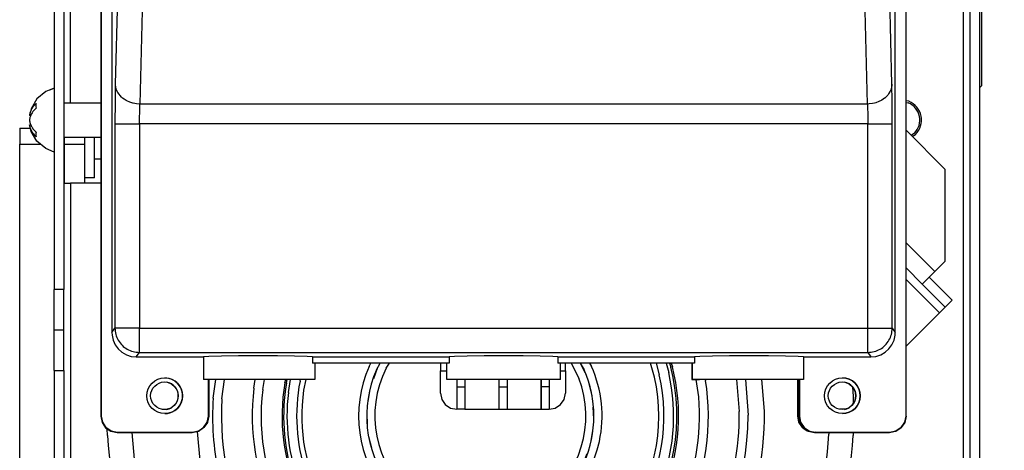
# Model space of a CAD drawing. Header units: inches. Extents: x -657 to 915, y -275 to 608.
# Tile 4 of 24: x -648 to -527, y 174 to 227. Entities that reach past the tile are written whole.
import ezdxf

# ---------------------------------------------------------------- set-up
doc = ezdxf.new("R2010")
doc.units = ezdxf.units.IN

# ---------------------------------------------------------------- blocks, each defined once
blk = doc.blocks.new('p1__18', base_point=(-648.28, 104.1))
at = {"color": 7, "linetype": 'Continuous'}
for p, q in [((-648.28, 139.5), (-646.7, 139.5)), ((-648.28, 139.5), (-648.28, 138.6)), ((-648.28, 138.6), (-648.28, 108.1)), ((-643.28, 110.3), (-643.28, 109.1)), ((-643.28, 109.1), (-633.53, 109.1)), ((-644.28, 104.1), (-634.88, 104.1))]:
    blk.add_line(p, q, dxfattribs=at)
blk.add_arc((-644.28, 108.1), 4, 180, 270, dxfattribs=at)
blk = doc.blocks.new('staffetta_sx_igs__19', base_point=(-648.28, 104.1))
blk.add_blockref('p1__18', (-648.28, 104.1))
blk = doc.blocks.new('Filtro_300_1__20', base_point=(-648.28, 138.6))
at = {"color": 7, "linetype": 'Continuous'}
for p, q in [((-648.28, 214.1), (-646.99, 214.1)), ((-648.28, 214.1), (-648.28, 212.1)), ((-640.28, 212.98), (-640.28, 212.87)), ((-640.28, 212.87), (-640.28, 212.1)), ((-648.28, 139.5), (-648.28, 212.1)), ((-640.28, 212.1), (-640.28, 207.3)), ((-648.28, 138.6), (-648.28, 139.5)), ((-647.03, 138.6), (-648.28, 138.6))]:
    blk.add_line(p, q, dxfattribs=at)
at = {"color": 124, "linetype": 'Continuous'}
for p, q in [((-648.28, 212.1), (-645.73, 212.1)), ((-642.81, 212.1), (-640.28, 212.1))]:
    blk.add_line(p, q, dxfattribs=at)
blk = doc.blocks.new('Filtro3001_igs__21', base_point=(-648.28, 138.6))
blk.add_blockref('Filtro_300_1__20', (-648.28, 138.6))
blk = doc.blocks.new('Filters__22', base_point=(-648.28, 104.1))
for name, p in [('Filtro3001_igs__21', (-648.28, 138.6)), ('staffetta_sx_igs__19', (-648.28, 104.1))]:
    blk.add_blockref(name, p)
blk = doc.blocks.new('Madrevite_d3', base_point=(-638.16, 134.78))
at = {"color": 7, "linetype": 'Continuous'}
for p, q in [((-633.04, 144.67), (-634.14, 143.65)), ((-628.27, 139.55), (-633.04, 144.67)), ((-634.14, 143.65), (-634.87, 142.97)), ((-634.14, 143.65), (-629.37, 138.53)), ((-634.87, 142.97), (-636.34, 141.6)), ((-634.87, 142.97), (-633.25, 141.23)), ((-638.16, 139.9), (-637.07, 140.92)), ((-637.07, 140.92), (-636.34, 141.6)), ((-637.07, 140.92), (-632.29, 135.8)), ((-636.34, 141.6), (-634.71, 139.86)), ((-631.72, 139.59), (-630.1, 137.85)), ((-629.37, 138.53), (-628.27, 139.55)), ((-630.1, 137.85), (-629.37, 138.53)), ((-633.39, 134.78), (-635.59, 137.14)), ((-633.19, 138.23), (-631.56, 136.48)), ((-631.56, 136.48), (-630.1, 137.85)), ((-631.56, 136.48), (-632.29, 135.8)), ((-632.29, 135.8), (-633.39, 134.78))]:
    blk.add_line(p, q, dxfattribs=at)
for start, end in [(354.8103, 91.1897), (174.8103, 271.1897)]:
    blk.add_arc((-633.22, 139.73), 1.5, start, end, dxfattribs=at)
blk = doc.blocks.new('PIASTRINA-FISSA-KLIXON', base_point=(-573.79, 134.85))
at = {"color": 7, "linetype": 'Continuous'}
for p, q in [((-560.77, 160.71), (-562.98, 158.5)), ((-557.8, 158.45), (-560.06, 160.71)), ((-559.78, 155.76), (-557.8, 157.74)), ((-550.08, 158.51), (-550.16, 158.58)), ((-549.88, 158.87), (-550.15, 158.61)), ((-549.1, 157.53), (-550.08, 158.51)), ((-548.82, 157.81), (-549.88, 158.87)), ((-548.04, 157.03), (-548.82, 157.81)), ((-549.1, 157.53), (-548.26, 156.68)), ((-548.26, 156.11), (-551.37, 153)), ((-548.04, 155.76), (-551.08, 152.72)), ((-559.78, 155.05), (-555.61, 150.88)), ((-551.37, 153), (-551.58, 152.79)), ((-554.49, 149.88), (-551.64, 152.73)), ((-551.36, 152.45), (-554.2, 149.6)), ((-551.64, 152.73), (-551.58, 152.79)), ((-551.3, 152.51), (-551.58, 152.79)), ((-551.36, 152.45), (-551.3, 152.51)), ((-551.08, 152.72), (-551.3, 152.51)), ((-551.3, 152.51), (-550.24, 151.46)), ((-554.27, 149.54), (-555.61, 150.88)), ((-550.22, 151.44), (-550.24, 151.46)), ((-548.82, 150.03), (-550.22, 151.44)), ((-571.7, 149.78), (-573.64, 147.84)), ((-554.25, 149.56), (-562.49, 141.32)), ((-548.82, 150.03), (-555.13, 143.72)), ((-554.53, 149.84), (-554.55, 149.82)), ((-554.49, 149.88), (-554.53, 149.84)), ((-554.25, 149.56), (-554.27, 149.54)), ((-554.2, 149.6), (-554.25, 149.56)), ((-573.64, 147.13), (-571.38, 144.87)), ((-570.67, 144.87), (-568.69, 146.85)), ((-567.98, 146.85), (-563.81, 142.68)), ((-562.47, 141.34), (-563.81, 142.68)), ((-565.66, 138.71), (-562.81, 141.56)), ((-562.53, 141.27), (-565.38, 138.43)), ((-562.77, 141.6), (-562.81, 141.56)), ((-562.77, 141.6), (-562.75, 141.62)), ((-562.49, 141.32), (-562.53, 141.27)), ((-562.49, 141.32), (-562.47, 141.34)), ((-559.13, 139.72), (-562.96, 135.89)), ((-565.93, 138.44), (-568.97, 135.4)), ((-565.93, 138.44), (-565.72, 138.65)), ((-565.72, 138.65), (-565.66, 138.71)), ((-565.44, 138.37), (-565.72, 138.65)), ((-565.65, 138.15), (-565.44, 138.37)), ((-565.44, 138.37), (-565.38, 138.43)), ((-565.44, 138.37), (-564.39, 137.31)), ((-571.8, 136.95), (-571.57, 137.18)), ((-571.5, 137.22), (-571.44, 137.15)), ((-571.44, 137.15), (-570.46, 136.17)), ((-565.65, 138.15), (-568.69, 135.11)), ((-564.39, 137.31), (-564.37, 137.29)), ((-562.96, 135.89), (-564.37, 137.29)), ((-571.8, 136.95), (-570.74, 135.89)), ((-570.74, 135.89), (-569.96, 135.11)), ((-569.68, 135.4), (-570.46, 136.17))]:
    blk.add_line(p, q, dxfattribs=at)
at = {"color": 124, "linetype": 'Continuous'}
for p, q in [((-548.82, 157.81), (-549.1, 157.53)), ((-551.08, 152.72), (-551.37, 153)), ((-551.36, 152.45), (-551.64, 152.73)), ((-555.61, 150.88), (-563.81, 142.68)), ((-555.13, 146.57), (-550.24, 151.46)), ((-555.13, 146.53), (-550.22, 151.44)), ((-554.2, 149.6), (-554.49, 149.88)), ((-564.39, 137.31), (-559.13, 142.57)), ((-564.37, 137.29), (-559.13, 142.53)), ((-562.53, 141.27), (-562.81, 141.56)), ((-565.93, 138.44), (-565.65, 138.15)), ((-565.38, 138.43), (-565.66, 138.71)), ((-570.74, 135.89), (-570.46, 136.17))]:
    blk.add_line(p, q, dxfattribs=at)
at = {"color": 7, "linetype": 'Continuous'}
for centre, radius, start, end in [((-560.42, 160.36), 0.5, 45, 135), ((-558.16, 158.09), 0.5, 315, 45), ((-548.54, 156.4), 0.4, 315, 45), ((-548.68, 156.4), 0.9, 315, 45), ((-559.43, 155.41), 0.5, 135, 225), ((-573.29, 147.49), 0.5, 135, 225), ((-568.34, 146.5), 0.5, 45, 135), ((-571.02, 145.22), 0.5, 225, 315), ((-569.33, 135.75), 0.9, 225, 315), ((-569.33, 135.75), 0.5, 225, 315)]:
    blk.add_arc(centre, radius, start, end, dxfattribs=at)
blk = doc.blocks.new('KLIXON', base_point=(-565.72, 139))
at = {"color": 7, "linetype": 'Continuous'}
for p, q in [((-552.29, 152.79), (-551.93, 152.44)), ((-565.37, 139), (-565.72, 139.36))]:
    blk.add_line(p, q, dxfattribs=at)
blk = doc.blocks.new('S0037-Supporto-elastico-motore_1__23', base_point=(-613.53, 156.6))
at = {"color": 124, "linetype": 'Continuous'}
for p, q in [((-605.23, 184.7), (-605, 185.1)), ((-578.06, 185.1), (-577.83, 184.7)), ((-570.06, 183.38), (-570.57, 185.1)), ((-613.01, 183.1), (-613.3, 181.8))]:
    blk.add_line(p, q, dxfattribs=at)
at = {"color": 7, "linetype": 'Continuous'}
for p, q in [((-604.32, 184.29), (-603.85, 185.1)), ((-579.21, 185.1), (-578.74, 184.29))]:
    blk.add_line(p, q, dxfattribs=at)
at = {"color": 124, "linetype": 'Continuous'}
for radius, start, end in [(15, 156, 348), (15, 348, 24), (22, 322.3256, 12.5581), (22, 171.6279, 322.3256)]:
    blk.add_arc((-591.53, 178.6), radius, start, end, dxfattribs=at)
at = {"color": 7, "linetype": 'Continuous'}
for start, end in [(156, 336), (336, 24)]:
    blk.add_arc((-591.53, 178.6), 14, start, end, dxfattribs=at)
blk = doc.blocks.new('276060A-Motore-per-ventola-tang-niu__24', base_point=(-637.5, 125.04))
at = {"color": 7, "linetype": 'Continuous'}
for p, q in [((-604.66, 183.25), (-604.14, 184.61)), ((-579.22, 185.1), (-578.63, 183.94)), ((-578.18, 182.56), (-577.8, 181.15)), ((-545.68, 182.21), (-545.59, 181.01)), ((-605.34, 180.42), (-605.11, 181.86)), ((-545.59, 181.01), (-545.59, 180.12)), ((-577.65, 179.69), (-577.57, 178.23)), ((-605.42, 177.51), (-605.49, 178.97)), ((-637.47, 176.19), (-637.5, 177.02)), ((-604.89, 174.64), (-605.26, 176.05)), ((-577.72, 176.78), (-577.95, 175.34)), ((-545.59, 176.57), (-545.59, 176.19)), ((-578.4, 173.95), (-578.92, 172.59)), ((-603.77, 171.95), (-604.43, 173.26)), ((-579.65, 171.32), (-580.45, 170.1)), ((-602.12, 169.55), (-603.04, 170.69)), ((-581.43, 169.01), (-582.46, 167.98)), ((-600.01, 167.55), (-601.14, 168.47)), ((-597.53, 166.03), (-598.83, 166.69)), ((-583.64, 167.12), (-584.87, 166.33)), ((-594.78, 165.06), (-596.19, 165.43)), ((-586.2, 165.73), (-587.56, 165.21)), ((-591.9, 164.68), (-593.35, 164.75)), ((-588.99, 164.91), (-590.43, 164.68)), ((-561.66, 160.39), (-560.42, 161.63)), ((-560.42, 161.63), (-556.88, 158.09)), ((-551.3, 158.02), (-552.93, 159.65)), ((-632.17, 157.11), (-632.52, 157.72)), ((-556.88, 158.09), (-559.71, 155.27)), ((-550.7, 157.42), (-551.3, 158.02)), ((-550.92, 156.6), (-550.86, 157)), ((-550.92, 156.57), (-550.92, 156.6)), ((-550.9, 156.18), (-550.92, 156.57)), ((-550.86, 157), (-550.85, 157.02)), ((-550.85, 157.02), (-550.78, 157.25)), ((-550.78, 157.25), (-550.7, 157.41)), ((-550.7, 157.41), (-550.7, 157.42)), ((-550.84, 155.94), (-550.9, 156.18)), ((-550.79, 155.78), (-550.84, 155.94)), ((-550.76, 155.72), (-550.79, 155.78)), ((-550.73, 155.64), (-550.76, 155.72)), ((-550.59, 155.4), (-550.73, 155.64)), ((-550.55, 155.34), (-550.59, 155.4)), ((-550.53, 155.3), (-550.55, 155.34)), ((-550.35, 155.1), (-550.53, 155.3)), ((-559.71, 155.27), (-556.88, 152.44)), ((-550.16, 154.91), (-554.9, 150.17)), ((-550.34, 155.08), (-550.35, 155.1)), ((-550.16, 154.91), (-550.34, 155.08)), ((-550.16, 154.91), (-549.81, 154.56)), ((-549.53, 154.28), (-545.57, 150.32)), ((-555.61, 151.16), (-556.88, 152.44)), ((-555.61, 151.16), (-555.75, 151.02)), ((-555.13, 140.75), (-545.57, 150.32)), ((-574.56, 147.49), (-573.11, 148.93)), ((-547.34, 148.55), (-544.15, 145.37)), ((-571.02, 143.95), (-574.56, 147.49)), ((-568.2, 146.78), (-571.02, 143.95)), ((-565.37, 143.95), (-568.2, 146.78)), ((-555.13, 134.39), (-544.15, 145.37)), ((-564.09, 142.68), (-565.37, 143.95)), ((-563.1, 141.97), (-567.84, 137.23)), ((-563.95, 142.82), (-564.09, 142.68)), ((-548.22, 141.3), (-537.97, 131.05)), ((-612.41, 137.61), (-615.79, 139.57)), ((-572.58, 140), (-570.95, 138.37)), ((-549.28, 140.24), (-539.03, 129.99)), ((-570.35, 137.77), (-570.95, 138.37)), ((-550.7, 138.83), (-540.44, 128.57)), ((-570.35, 137.77), (-570.34, 137.77)), ((-570.34, 137.77), (-570.18, 137.84)), ((-570.18, 137.84), (-569.95, 137.92)), ((-569.95, 137.92), (-569.93, 137.93)), ((-569.93, 137.93), (-569.53, 137.99)), ((-569.53, 137.99), (-569.5, 137.99)), ((-569.5, 137.99), (-569.11, 137.97)), ((-569.11, 137.97), (-568.87, 137.91)), ((-568.87, 137.91), (-568.71, 137.86)), ((-568.71, 137.86), (-568.65, 137.83)), ((-568.65, 137.83), (-568.57, 137.8)), ((-568.57, 137.8), (-568.33, 137.66)), ((-568.33, 137.66), (-568.27, 137.62)), ((-568.27, 137.62), (-568.23, 137.6)), ((-568.23, 137.6), (-568.03, 137.42)), ((-568.03, 137.42), (-568.01, 137.41)), ((-567.84, 137.23), (-568.01, 137.41)), ((-567.49, 136.88), (-567.84, 137.23)), ((-551.76, 137.76), (-541.5, 127.51)), ((-563.25, 132.64), (-567.21, 136.6)), ((-563.25, 132.64), (-559.13, 136.75)), ((-553.17, 136.35), (-542.92, 126.1)), ((-554.23, 135.29), (-543.98, 125.04)), ((-561.48, 134.41), (-559.13, 132.06)), ((-538.76, 130.25), (-537.97, 131.05)), ((-539.03, 129.99), (-538.76, 130.25)), ((-541.5, 127.51), (-541.24, 127.78)), ((-541.24, 127.78), (-540.44, 128.57)), ((-543.98, 125.04), (-543.71, 125.3)), ((-543.71, 125.3), (-542.92, 126.1))]:
    blk.add_line(p, q, dxfattribs=at)
at = {"color": 124, "linetype": 'Continuous'}
for p, q in [((-603.11, 184.5), (-602.72, 185.1)), ((-580.33, 185.1), (-579.39, 183.26)), ((-634, 171.87), (-634.41, 176.57)), ((-548.59, 176.57), (-548.59, 176.35)), ((-629.86, 159.27), (-630.5, 160.43)), ((-551.3, 158.02), (-556.88, 152.44)), ((-565.37, 143.95), (-570.95, 138.37)), ((-609.7, 139.63), (-613.48, 141.72))]:
    blk.add_line(p, q, dxfattribs=at)
for radius, start, end in [(13, 153, 21), (43, 333.8541, 357), (43, 189, 205), (43, 245, 296.1459)]:
    blk.add_arc((-591.53, 178.6), radius, start, end, dxfattribs=at)
at = {"color": 7, "linetype": 'Continuous'}
for start, end in [(183, 207), (332.5828, 357), (243, 297.4172)]:
    blk.add_arc((-591.53, 178.6), 46, start, end, dxfattribs=at)
blk = doc.blocks.new('Motore__25', base_point=(-637.5, 125.04))
for name, p in [('276060A-Motore-per-ventola-tang-niu__24', (-637.5, 125.04)), ('S0037-Supporto-elastico-motore_1__23', (-613.53, 156.6)), ('PIASTRINA-FISSA-KLIXON', (-573.79, 134.85)), ('KLIXON', (-565.72, 139))]:
    blk.add_blockref(name, p)
blk = doc.blocks.new('212852_supporto_motore__26', base_point=(-640.64, 131.97))
at = {"color": 7, "linetype": 'Continuous'}
for p, q in [((-569.86, 185.1), (-569.49, 183.69)), ((-568.63, 185.1), (-568.32, 183.96)), ((-615.17, 181.5), (-614.92, 183.1)), ((-613.74, 182.92), (-613.7, 183.1)), ((-556.88, 183.1), (-556.54, 179.21)), ((-626.41, 176.7), (-626.1, 173.12)), ((-626.2, 162.68), (-633.8, 155.6)), ((-637.16, 152.46), (-633.8, 155.6)), ((-640.3, 149.53), (-637.89, 151.78)), ((-637.89, 151.78), (-637.16, 152.46)), ((-637.16, 152.46), (-636.13, 151.36)), ((-636.13, 151.36), (-632.05, 146.98)), ((-640.64, 139.9), (-640.3, 149.53)), ((-632.05, 146.98), (-628.98, 143.68)), ((-609.83, 145.13), (-617.43, 138.04)), ((-628.98, 143.68), (-629.01, 143.65)), ((-625.9, 140.39), (-628.98, 143.68)), ((-621.82, 136.01), (-625.9, 140.39)), ((-620.79, 134.91), (-617.43, 138.04)), ((-620.79, 134.91), (-621.82, 136.01)), ((-638.35, 135.7), (-635.24, 132.37)), ((-620.79, 134.91), (-621.52, 134.22)), ((-621.52, 134.22), (-623.94, 131.97)), ((-623.94, 131.97), (-635.24, 132.37))]:
    blk.add_line(p, q, dxfattribs=at)
at = {"color": 124, "linetype": 'Continuous'}
for p, q in [((-568.21, 185.1), (-568.05, 184.61)), ((-568.02, 185.1), (-567.86, 184.66)), ((-624.45, 180.8), (-624.13, 183.1)), ((-623.36, 180.73), (-623.05, 183.1)), ((-619.43, 182.03), (-619.25, 183.1)), ((-618.34, 181.89), (-618.1, 183.1)), ((-615.62, 182.69), (-615.5, 183.1)), ((-615.42, 182.66), (-615.33, 183.1)), ((-564.97, 183.1), (-564.63, 180.95)), ((-563.79, 183.1), (-563.77, 183)), ((-559.96, 183.1), (-559.64, 179.16)), ((-558.86, 183.1), (-558.54, 178.7)), ((-632.77, 154.49), (-625, 161.74)), ((-624.25, 160.94), (-625, 161.74)), ((-632.02, 153.69), (-624.25, 160.94)), ((-622.96, 159.55), (-624.25, 160.94)), ((-621.66, 158.16), (-622.96, 159.55)), ((-629.43, 150.92), (-621.66, 158.16)), ((-621.66, 158.16), (-620.92, 157.36)), ((-628.69, 150.11), (-620.92, 157.36)), ((-633.8, 155.6), (-632.77, 154.49)), ((-632.77, 154.49), (-636.13, 151.36)), ((-632.77, 154.49), (-632.02, 153.69)), ((-632.02, 153.69), (-635.17, 150.75)), ((-629.43, 150.92), (-632.02, 153.69)), ((-637.89, 151.78), (-629.71, 143)), ((-635.17, 150.75), (-632.58, 147.98)), ((-629.43, 150.92), (-632.58, 147.98)), ((-629.43, 150.92), (-628.69, 150.11)), ((-622.54, 143.52), (-614.77, 150.77)), ((-614.02, 149.97), (-614.77, 150.77)), ((-628.69, 150.11), (-632.05, 146.98)), ((-628.69, 150.11), (-625.61, 146.82)), ((-621.79, 142.72), (-614.02, 149.97)), ((-614.02, 149.97), (-612.73, 148.58)), ((-612.73, 148.58), (-611.43, 147.19)), ((-628.98, 143.68), (-625.61, 146.82)), ((-622.54, 143.52), (-625.61, 146.82)), ((-619.2, 139.95), (-611.43, 147.19)), ((-611.43, 147.19), (-610.69, 146.39)), ((-618.46, 139.14), (-610.69, 146.39)), ((-629.01, 143.65), (-629.71, 143)), ((-622.54, 143.52), (-625.9, 140.39)), ((-621.79, 142.72), (-622.54, 143.52)), ((-621.52, 134.22), (-629.71, 143)), ((-621.79, 142.72), (-624.94, 139.78)), ((-621.79, 142.72), (-619.2, 139.95)), ((-622.35, 137.01), (-624.94, 139.78)), ((-619.2, 139.95), (-622.35, 137.01)), ((-618.46, 139.14), (-619.2, 139.95)), ((-618.46, 139.14), (-621.82, 136.01)), ((-617.43, 138.04), (-618.46, 139.14))]:
    blk.add_line(p, q, dxfattribs=at)
for centre, radius, start, end in [((-591.53, 178.6), 24.23, 277, 14.3521), ((-591.53, 178.6), 24.43, 302.3521, 14.3521), ((-591.53, 178.6), 28.1, 173, 301), ((-591.53, 178.6), 24.43, 170.3521, 302.3521), ((-591.53, 178.6), 24.23, 170.3521, 277), ((-591.53, 178.6), 28.1, 301, 9), ((-591.53, 178.6), 32.99, 176.175, 192.175), ((-591.53, 178.6), 27.01, 173, 245), ((-591.53, 178.6), 27.01, 245, 5), ((-591.53, 178.6), 31.9, 176.175, 312.175), ((-591.53, 178.6), 32.99, 192.175, 0.175), ((-591.53, 178.6), 31.9, 312.175, 1), ((-622.96, 159.55), 2.99, 313, 133), ((-622.96, 159.55), 1.9, 313, 133), ((-612.73, 148.58), 2.99, 313, 133), ((-612.73, 148.58), 1.9, 313, 133)]:
    blk.add_arc(centre, radius, start, end, dxfattribs=at)
at = {"color": 7, "linetype": 'Continuous'}
for centre, radius, start, end in [((-591.53, 178.6), 23.82, 229, 13), ((-591.53, 178.6), 22.63, 285, 13), ((-591.53, 178.6), 22.63, 169, 285), ((-591.53, 178.6), 23.82, 173, 229), ((-591.53, 178.6), 35, 248.1507, 1), ((-591.53, 178.6), 35, 189, 197.8493), ((-629.61, 166.34), 5, 313, 17.8493), ((-634.52, 152.86), 2.2, 223, 252.9264), ((-636.28, 147.12), 3.8, 13.0736, 72.9264), ((-630.44, 148.48), 2.2, 193.0736, 223), ((-606.42, 141.47), 5, 68.1507, 133), ((-624.29, 141.89), 2.2, 223, 252.9264), ((-626.05, 136.15), 3.8, 13.0736, 72.9264), ((-620.21, 137.51), 2.2, 193.0738, 223.0002)]:
    blk.add_arc(centre, radius, start, end, dxfattribs=at)
blk = doc.blocks.new('212697_Staffetta_supp__motore__27', base_point=(-539.08, 187.21))
at = {"color": 7, "linetype": 'Continuous'}
for p, q in [((-539.08, 213.83), (-534.25, 209.01)), ((-534.25, 197.69), (-534.25, 209.01)), ((-539.08, 196.86), (-537.08, 194.86)), ((-534.25, 197.69), (-535.53, 196.42)), ((-535.53, 196.42), (-537.08, 194.86)), ((-533.41, 192.88), (-536.23, 195.71)), ((-537.08, 194.86), (-534.25, 192.04)), ((-534.96, 191.33), (-534.25, 192.04)), ((-533.41, 192.88), (-534.25, 192.04)), ((-539.08, 187.21), (-534.96, 191.33))]:
    blk.add_line(p, q, dxfattribs=at)
at = {"color": 124, "linetype": 'Continuous'}
for p, q in [((-539.08, 199.97), (-535.53, 196.42)), ((-539.08, 195.45), (-534.96, 191.33))]:
    blk.add_line(p, q, dxfattribs=at)
blk = doc.blocks.new('GR-SUP-MOT-PACCO-47-D92-WOLONG__28', base_point=(-640.64, 125.04))
for name, p in [('212697_Staffetta_supp__motore__27', (-539.08, 187.21)), ('212852_supporto_motore__26', (-640.64, 131.97)), ('Motore__25', (-637.5, 125.04)), ('Madrevite_d3', (-638.16, 134.78))]:
    blk.add_blockref(name, p)
blk = doc.blocks.new('Skin_Group1_1_1_1_1__36', base_point=(-582.08, 89.4))
at = {"color": 7, "linetype": 'Continuous'}
for q in [(-529.73, 243.73), (-530.03, 219.05)]:
    blk.add_line((-529.73, 219.35), q, dxfattribs=at)
blk = doc.blocks.new('Assembly-1_Asm_2__37', base_point=(-582.08, 89.4))
blk.add_blockref('Skin_Group1_1_1_1_1__36', (-582.08, 89.4))
blk = doc.blocks.new('Estetica_Olimpia_NEW_1__38', base_point=(-582.08, 89.4))
blk.add_blockref('Assembly-1_Asm_2__37', (-582.08, 89.4))
blk = doc.blocks.new('Coclea200__39', base_point=(-582.08, 89.4))
blk.add_blockref('Estetica_Olimpia_NEW_1__38', (-582.08, 89.4))
blk = doc.blocks.new('Nuova_Coclea__40', base_point=(-589.08, 89.4))
blk.add_blockref('Coclea200__39', (-582.08, 89.4))
blk = doc.blocks.new('vite_4_2x9_5_1_1_1_1__41', base_point=(-639.08, 210.32))
at = {"color": 7, "linetype": 'Continuous'}
blk.add_line((-639.08, 210.32), (-638.29, 210.32), dxfattribs=at)
blk = doc.blocks.new('vite_4_2x9_5_1_1_1_1_1_2_1_1_1_1', base_point=(-577.83, 114.79))
at = {"color": 7, "linetype": 'Continuous'}
for p, q in [((-575.88, 120.27), (-575.32, 120.84)), ((-574.4, 118.79), (-575.88, 120.27)), ((-575.32, 120.84), (-573.83, 119.35)), ((-573.83, 119.35), (-572.35, 120.84)), ((-571.78, 120.27), (-573.26, 118.79)), ((-572.35, 120.84), (-571.78, 120.27)), ((-575.88, 117.3), (-574.4, 118.79)), ((-573.83, 118.22), (-575.32, 116.74)), ((-572.35, 116.74), (-573.83, 118.22)), ((-573.26, 118.79), (-571.78, 117.3)), ((-575.32, 116.74), (-575.88, 117.3)), ((-571.78, 117.3), (-572.35, 116.74))]:
    blk.add_line(p, q, dxfattribs=at)
blk.add_circle((-573.83, 118.79), 4, dxfattribs=at)
blk = doc.blocks.new('vite_4_2x9_5_1_1__42', base_point=(-647.09, 211.14))
at = {"color": 7, "linetype": 'Continuous'}
for p, q in [((-645.07, 218.6), (-646.16, 217.69)), ((-644.03, 219.02), (-645.07, 218.6)), ((-646.16, 217.69), (-646.88, 216.47)), ((-638.29, 217.18), (-642.83, 217.18)), ((-646.88, 216.47), (-647.09, 215.65)), ((-646.92, 215.65), (-647.09, 215.65)), ((-647.09, 214.51), (-646.92, 214.51)), ((-646.88, 213.69), (-647.09, 214.51)), ((-646.16, 212.47), (-646.88, 213.69)), ((-645.07, 211.56), (-646.16, 212.47)), ((-642.83, 212.98), (-638.29, 212.98)), ((-644.03, 211.14), (-645.07, 211.56))]:
    blk.add_line(p, q, dxfattribs=at)
for points in [[(-646.26, 217.13), (-646.58, 216.79), (-646.82, 216.43), (-647, 216.04), (-647.09, 215.65)], [(-646.26, 216.56), (-646.58, 216.23), (-646.82, 215.86), (-647, 215.48), (-647.09, 215.08)], [(-646.26, 217.13), (-646.29, 216.85), (-646.26, 216.56)], [(-647.09, 215.08), (-647, 214.68), (-646.82, 214.3), (-646.58, 213.93), (-646.26, 213.6)], [(-647.09, 214.51), (-647, 214.12), (-646.82, 213.73), (-646.58, 213.37), (-646.26, 213.03)], [(-646.26, 213.6), (-646.29, 213.31), (-646.26, 213.03)]]:
    blk.add_spline(points, degree=3, dxfattribs=at)
blk = doc.blocks.new('vite_4_2x9_5_1_1_1_1_1_1_1__43', base_point=(-644.58, 218.8))
at = {"color": 7, "linetype": 'Continuous'}
blk.add_line((-644.58, 218.8), (-644.03, 219.02), dxfattribs=at)
blk = doc.blocks.new('vite_4_2x9_5_1_1_1_1_1_2_1_1__44', base_point=(-539.53, 148.66))
at = {"color": 7, "linetype": 'Continuous'}
for p, q in [((-529, 156.12), (-530.03, 156.54)), ((-527.9, 155.21), (-529, 156.12)), ((-539.53, 152.6), (-536.16, 154.7)), ((-536.16, 154.7), (-536.16, 150.66)), ((-531.23, 154.7), (-536.16, 154.7)), ((-527.18, 153.99), (-527.9, 155.21)), ((-526.97, 153.17), (-527.18, 153.99)), ((-526.97, 153.17), (-527.14, 153.17)), ((-536.16, 150.5), (-539.53, 152.6)), ((-526.97, 152.03), (-527.18, 151.21)), ((-527.14, 152.03), (-526.97, 152.03)), ((-536.16, 150.66), (-536.16, 150.5)), ((-536.16, 150.5), (-531.23, 150.5)), ((-527.18, 151.21), (-527.9, 149.99)), ((-527.9, 149.99), (-529, 149.08)), ((-529, 149.08), (-530.03, 148.66))]:
    blk.add_line(p, q, dxfattribs=at)
for points in [[(-527.8, 154.08), (-527.77, 154.37), (-527.8, 154.65)], [(-526.97, 153.17), (-527.06, 153.56), (-527.24, 153.95), (-527.48, 154.31), (-527.8, 154.65)], [(-526.97, 152.6), (-527.06, 153), (-527.24, 153.38), (-527.48, 153.75), (-527.8, 154.08)], [(-527.8, 151.12), (-527.48, 151.45), (-527.24, 151.82), (-527.06, 152.2), (-526.97, 152.6)], [(-527.8, 150.55), (-527.48, 150.89), (-527.24, 151.25), (-527.06, 151.64), (-526.97, 152.03)], [(-527.8, 150.55), (-527.77, 150.83), (-527.8, 151.12)]]:
    blk.add_spline(points, degree=3, dxfattribs=at)
blk = doc.blocks.new('vite_4_2x9_5_1_1_1__45', base_point=(-647.09, 133.86))
at = {"color": 7, "linetype": 'Continuous'}
for p, q in [((-645.07, 141.32), (-646.16, 140.41)), ((-644.03, 141.74), (-645.07, 141.32)), ((-646.16, 140.41), (-646.88, 139.19)), ((-637.91, 139.9), (-642.83, 139.9)), ((-637.91, 139.74), (-637.91, 139.9)), ((-637.91, 139.9), (-634.53, 137.8)), ((-637.91, 135.7), (-637.91, 139.74)), ((-646.88, 139.19), (-647.09, 138.37)), ((-646.92, 138.37), (-647.09, 138.37)), ((-647.09, 137.23), (-646.92, 137.23)), ((-646.88, 136.41), (-647.09, 137.23)), ((-634.53, 137.8), (-637.91, 135.7)), ((-646.16, 135.19), (-646.88, 136.41)), ((-645.07, 134.28), (-646.16, 135.19)), ((-642.83, 135.7), (-637.91, 135.7)), ((-644.03, 133.86), (-645.07, 134.28))]:
    blk.add_line(p, q, dxfattribs=at)
for points in [[(-646.26, 139.85), (-646.58, 139.51), (-646.82, 139.15), (-647, 138.76), (-647.09, 138.37)], [(-646.26, 139.85), (-646.29, 139.57), (-646.26, 139.28)], [(-646.26, 139.28), (-646.58, 138.95), (-646.82, 138.58), (-647, 138.2), (-647.09, 137.8)], [(-647.09, 137.8), (-647, 137.4), (-646.82, 137.02), (-646.58, 136.65), (-646.26, 136.32)], [(-647.09, 137.23), (-647, 136.84), (-646.82, 136.45), (-646.58, 136.09), (-646.26, 135.75)], [(-646.26, 136.32), (-646.29, 136.03), (-646.26, 135.75)]]:
    blk.add_spline(points, degree=3, dxfattribs=at)
blk = doc.blocks.new('vite_4_2x9_5_1_1_1_1_1_2_1_1_1__46', base_point=(-539.53, 113.66))
at = {"color": 7, "linetype": 'Continuous'}
for p, q in [((-530.03, 121.54), (-529, 121.12)), ((-529, 121.12), (-527.9, 120.21)), ((-527.9, 120.21), (-527.18, 118.99)), ((-539.53, 117.6), (-536.16, 119.7)), ((-536.16, 119.7), (-536.16, 115.66)), ((-531.23, 119.7), (-536.16, 119.7)), ((-527.18, 118.99), (-526.97, 118.17)), ((-526.97, 118.17), (-527.14, 118.17)), ((-536.16, 115.5), (-539.53, 117.6)), ((-526.97, 117.03), (-527.18, 116.21)), ((-527.14, 117.03), (-526.97, 117.03)), ((-536.16, 115.66), (-536.16, 115.5)), ((-536.16, 115.5), (-531.23, 115.5)), ((-527.18, 116.21), (-527.9, 114.99)), ((-529, 114.08), (-530.03, 113.66)), ((-527.9, 114.99), (-529, 114.08))]:
    blk.add_line(p, q, dxfattribs=at)
for points in [[(-527.8, 119.08), (-527.77, 119.37), (-527.8, 119.65)], [(-526.97, 118.17), (-527.06, 118.56), (-527.24, 118.95), (-527.48, 119.31), (-527.8, 119.65)], [(-526.97, 117.6), (-527.06, 118), (-527.24, 118.38), (-527.48, 118.75), (-527.8, 119.08)], [(-527.8, 116.12), (-527.48, 116.45), (-527.24, 116.82), (-527.06, 117.2), (-526.97, 117.6)], [(-527.8, 115.55), (-527.48, 115.89), (-527.24, 116.25), (-527.06, 116.64), (-526.97, 117.03)], [(-527.8, 115.55), (-527.77, 115.83), (-527.8, 116.12)]]:
    blk.add_spline(points, degree=3, dxfattribs=at)
blk = doc.blocks.new('CUT_OFF__47', base_point=(-640.28, 207.96))
at = {"color": 7, "linetype": 'Continuous'}
for p, q in [((-640.28, 212.98), (-640.28, 207.96)), ((-639.08, 207.96), (-639.08, 212.98)), ((-639.08, 207.96), (-640.28, 207.96))]:
    blk.add_line(p, q, dxfattribs=at)
blk = doc.blocks.new('vite_4_2x9_5_1_1_2_1__48', base_point=(-635.19, 137.73))
at = {"color": 7, "linetype": 'Continuous'}
for p, q in [((-634.02, 141.67), (-633.72, 141.73)), ((-635.19, 140.37), (-635.16, 140.53)), ((-631.25, 139.08), (-631.28, 138.92)), ((-632.41, 137.79), (-632.72, 137.73))]:
    blk.add_line(p, q, dxfattribs=at)
for start, end in [(112.5001, 157.5003), (292.4999, 337.4998)]:
    blk.add_arc((-633.22, 139.73), 2.1, start, end, dxfattribs=at)
blk = doc.blocks.new('VITI_E_RIV__49', base_point=(-647.09, 113.66))
for name, p in [('vite_4_2x9_5_1_1__42', (-647.09, 211.14)), ('vite_4_2x9_5_1_1_1_1_1_1_1__43', (-644.58, 218.8)), ('CUT_OFF__47', (-640.28, 207.96)), ('vite_4_2x9_5_1_1_1_1__41', (-639.08, 210.32)), ('vite_4_2x9_5_1_1_1_1_1_2_1_1__44', (-539.53, 148.66)), ('vite_4_2x9_5_1_1_1__45', (-647.09, 133.86)), ('vite_4_2x9_5_1_1_2_1__48', (-635.19, 137.73)), ('vite_4_2x9_5_1_1_1_1_1_2_1_1_1_1', (-577.83, 114.79)), ('vite_4_2x9_5_1_1_1_1_1_2_1_1_1__46', (-539.53, 113.66))]:
    blk.add_blockref(name, p)
blk = doc.blocks.new('tampone__50', base_point=(-539.08, 213.2))
at = {"color": 7, "linetype": 'Continuous'}
for p, q in [((-539.08, 217.27), (-538.8, 217.22)), ((-538.05, 213.47), (-538.45, 213.2))]:
    blk.add_line(p, q, dxfattribs=at)
blk.add_arc((-539.68, 215.09), 2.3, 315.0001, 67.5, dxfattribs=at)
blk = doc.blocks.new('212889_spalla_dx_SLR_per_EMEL__53', base_point=(-647.03, 88.9))
at = {"color": 124, "linetype": 'Continuous'}
for p, q in [((-642.03, 217.18), (-642.03, 308.1)), ((-532.03, 249.1), (-532.03, 162.6)), ((-642.03, 207.3), (-642.03, 139.9)), ((-642.83, 194.2), (-644.03, 194.2)), ((-644.03, 184.2), (-642.83, 184.2))]:
    blk.add_line(p, q, dxfattribs=at)
at = {"color": 7, "linetype": 'Continuous'}
for p, q in [((-531.23, 246.11), (-531.23, 107.2)), ((-530.03, 246.11), (-530.03, 107.2)), ((-644.03, 234.5), (-644.03, 194.2)), ((-642.83, 234.5), (-642.83, 194.2)), ((-538.72, 217.4), (-539.08, 217.47)), ((-642.81, 212.98), (-642.81, 207.3)), ((-538.31, 213.06), (-537.91, 213.32)), ((-642.81, 207.3), (-642.03, 207.3)), ((-638.29, 207.3), (-642.03, 207.3)), ((-644.03, 189.2), (-644.03, 194.2)), ((-642.83, 189.2), (-642.83, 194.2)), ((-644.03, 184.2), (-644.03, 189.2)), ((-642.83, 189.2), (-644.03, 189.2)), ((-642.83, 184.2), (-642.83, 189.2)), ((-644.03, 184.2), (-644.03, 132.2)), ((-642.83, 184.2), (-642.83, 132.2))]:
    blk.add_line(p, q, dxfattribs=at)
blk.add_arc((-539.68, 215.09), 2.5, 315, 67.5001, dxfattribs=at)
blk = doc.blocks.new('Telaio_SLR__54', base_point=(-647.09, 88.9))
for name, p in [('212889_spalla_dx_SLR_per_EMEL__53', (-647.03, 88.9)), ('Nuova_Coclea__40', (-589.08, 89.4)), ('VITI_E_RIV__49', (-647.09, 113.66)), ('tampone__50', (-539.08, 213.2))]:
    blk.add_blockref(name, p)
blk = doc.blocks.new('Structural_parts__59', base_point=(-648.28, 88.9))
for name, p in [('Telaio_SLR__54', (-647.09, 88.9)), ('Filters__22', (-648.28, 104.1)), ('GR-SUP-MOT-PACCO-47-D92-WOLONG__28', (-640.64, 125.04))]:
    blk.add_blockref(name, p)
blk = doc.blocks.new('Innova_Airleaf_SLS_mod_600__60', base_point=(-648.28, 88.9))
blk.add_blockref('Structural_parts__59', (-648.28, 88.9))
blk = doc.blocks.new('Scatola_1__61', base_point=(-638.29, 176.57))
at = {"color": 7, "linetype": 'Continuous'}
for p, q in [((-638.29, 337.18), (-638.29, 178.6)), ((-638.29, 336.65), (-638.29, 178.57)), ((-596.44, 185.1), (-596.43, 184.78)), ((-596.43, 184.78), (-596.43, 184.19)), ((-581.05, 184.19), (-581.04, 184.78)), ((-581.04, 184.78), (-581.04, 185.1)), ((-565.46, 185.1), (-565.46, 183.1)), ((-565.46, 185.1), (-565.46, 183.1)), ((-596.43, 181.42), (-596.43, 184.19)), ((-581.05, 184.19), (-581.05, 181.42)), ((-624.99, 183.1), (-624.99, 178.6)), ((-612.87, 183.1), (-612.91, 183.1)), ((-612.83, 183.1), (-612.87, 183.1)), ((-611.96, 183.1), (-612.83, 183.1)), ((-594.42, 183.1), (-594.42, 182.19)), ((-594.42, 183.1), (-594.42, 179.43)), ((-594.42, 182.19), (-593.42, 182.19)), ((-594.42, 182.19), (-594.42, 179.43)), ((-593.42, 183.1), (-593.42, 182.19)), ((-593.42, 182.19), (-593.42, 179.43)), ((-589.24, 183.1), (-589.24, 179.43)), ((-589.24, 183.1), (-589.24, 182.19)), ((-589.24, 182.19), (-588.24, 182.19)), ((-589.24, 182.19), (-589.24, 179.43)), ((-588.24, 183.1), (-588.24, 182.19)), ((-588.24, 182.19), (-588.24, 179.43)), ((-584.05, 183.1), (-584.05, 182.19)), ((-584.05, 179.43), (-584.05, 183.1)), ((-584.05, 182.19), (-584.05, 179.43)), ((-583.05, 182.19), (-584.05, 182.19)), ((-583.05, 183.1), (-583.05, 182.19)), ((-583.05, 182.19), (-583.05, 179.43)), ((-565.46, 183.1), (-565.46, 183.1)), ((-565.46, 183.1), (-565.42, 183.1)), ((-565.42, 183.1), (-564.54, 183.1)), ((-552.42, 178.6), (-552.42, 183.1)), ((-552.37, 183.1), (-552.37, 178.57)), ((-596.43, 181.42), (-596.27, 180.66)), ((-581.2, 180.66), (-581.05, 181.42)), ((-596.27, 180.66), (-595.84, 180.01)), ((-595.84, 180.01), (-595.19, 179.58)), ((-595.19, 179.58), (-594.42, 179.43)), ((-583.05, 179.43), (-582.29, 179.58)), ((-582.29, 179.58), (-581.64, 180.01)), ((-581.64, 180.01), (-581.2, 180.66)), ((-638.29, 178.57), (-638.29, 178.6)), ((-638.29, 178.57), (-638.14, 177.81)), ((-630.74, 179.43), (-630.16, 179.43)), ((-624.99, 178.6), (-625.15, 177.84)), ((-593.42, 179.43), (-594.42, 179.43)), ((-593.42, 179.43), (-589.24, 179.43)), ((-589.24, 179.43), (-588.24, 179.43)), ((-588.24, 179.43), (-584.05, 179.43)), ((-584.05, 179.43), (-583.05, 179.43)), ((-552.27, 177.84), (-552.42, 178.6)), ((-552.37, 178.57), (-552.22, 177.81)), ((-546.67, 179.43), (-547.25, 179.43)), ((-638.14, 177.81), (-637.71, 177.16)), ((-637.71, 177.16), (-637.06, 176.73)), ((-625.15, 177.84), (-625.16, 177.82)), ((-551.84, 177.19), (-552.27, 177.84)), ((-552.22, 177.81), (-551.78, 177.16)), ((-551.31, 176.81), (-551.84, 177.19)), ((-551.78, 177.16), (-551.25, 176.78)), ((-637.06, 176.73), (-636.29, 176.57)), ((-636.29, 176.57), (-627.05, 176.57)), ((-627.05, 176.57), (-626.28, 176.73)), ((-626.28, 176.73), (-626.28, 176.73)), ((-626.19, 176.77), (-626.14, 176.79)), ((-626.14, 176.79), (-625.95, 176.93)), ((-626.14, 176.79), (-626.09, 176.82)), ((-625.76, 177.06), (-626.09, 176.82)), ((-551.31, 176.81), (-551.25, 176.78)), ((-551.25, 176.78), (-551.14, 176.73)), ((-551.14, 176.73), (-550.37, 176.57)), ((-550.37, 176.57), (-541.12, 176.57)), ((-541.12, 176.57), (-540.36, 176.73)), ((-540.36, 176.73), (-540.36, 176.73))]:
    blk.add_line(p, q, dxfattribs=at)
at = {"color": 124, "linetype": 'Continuous'}
for p, q in [((-596.43, 184.19), (-595.67, 184.19)), ((-581.67, 184.19), (-581.05, 184.19)), ((-624.99, 178.6), (-625, 178.6)), ((-552.37, 178.57), (-552.42, 178.6))]:
    blk.add_line(p, q, dxfattribs=at)
at = {"color": 7, "linetype": 'Continuous'}
for centre in [(-630.45, 181.1), (-546.96, 181.1)]:
    blk.add_circle(centre, 1.7, dxfattribs=at)
for centre in [(-630.45, 181.1), (-546.96, 181.1)]:
    blk.add_arc(centre, 1.7, 279.9998, 79.9999, dxfattribs=at)
blk = doc.blocks.new('coperchio__62', base_point=(-640.33, 176.58))
at = {"color": 7, "linetype": 'Continuous'}
for p, q in [((-638.25, 336.65), (-638.25, 178.58)), ((-638.25, 336.65), (-638.25, 178.6)), ((-636.92, 336.65), (-636.92, 188.89)), ((-540.42, 188.89), (-540.42, 336.65)), ((-539.08, 178.6), (-539.08, 336.65)), ((-636.92, 188.89), (-636.9, 188.58)), ((-636.9, 188.58), (-636.77, 187.96)), ((-540.56, 187.96), (-540.43, 188.58)), ((-540.43, 188.58), (-540.42, 188.89)), ((-636.77, 187.96), (-636.51, 187.39)), ((-636.51, 187.39), (-636.15, 186.88)), ((-636.15, 186.88), (-635.68, 186.46)), ((-541.65, 186.46), (-541.19, 186.88)), ((-541.19, 186.88), (-540.82, 187.39)), ((-540.82, 187.39), (-540.56, 187.96)), ((-635.68, 186.46), (-635.14, 186.15)), ((-635.14, 186.15), (-634.54, 185.96)), ((-634.54, 185.96), (-633.92, 185.89)), ((-633.92, 185.89), (-625.62, 185.89)), ((-624.98, 185.93), (-625.62, 185.89)), ((-625.62, 185.89), (-625.62, 183.1)), ((-623.41, 185.98), (-624.98, 185.93)), ((-621.31, 186.01), (-623.41, 185.98)), ((-618.91, 186.02), (-621.31, 186.01)), ((-616.52, 186.01), (-618.91, 186.02)), ((-614.42, 185.98), (-616.52, 186.01)), ((-612.85, 185.93), (-614.42, 185.98)), ((-612.21, 185.89), (-612.85, 185.93)), ((-612.21, 185.89), (-612.21, 185.1)), ((-612.21, 185.89), (-595.37, 185.89)), ((-594.73, 185.93), (-595.37, 185.89)), ((-595.37, 185.89), (-595.37, 185.1)), ((-593.16, 185.98), (-594.73, 185.93)), ((-591.06, 186.01), (-593.16, 185.98)), ((-588.66, 186.02), (-591.06, 186.01)), ((-586.27, 186.01), (-588.66, 186.02)), ((-584.17, 185.98), (-586.27, 186.01)), ((-582.6, 185.93), (-584.17, 185.98)), ((-581.96, 185.89), (-582.6, 185.93)), ((-581.96, 185.89), (-565.12, 185.89)), ((-581.96, 185.89), (-581.96, 185.1)), ((-564.48, 185.93), (-565.12, 185.89)), ((-565.12, 185.89), (-565.12, 185.1)), ((-562.91, 185.98), (-564.48, 185.93)), ((-560.81, 186.01), (-562.91, 185.98)), ((-558.41, 186.02), (-560.81, 186.01)), ((-556.02, 186.01), (-558.41, 186.02)), ((-553.92, 185.98), (-556.02, 186.01)), ((-552.35, 185.93), (-553.92, 185.98)), ((-551.71, 185.89), (-552.35, 185.93)), ((-551.71, 185.89), (-551.71, 183.1)), ((-551.71, 185.89), (-543.42, 185.89)), ((-543.42, 185.89), (-542.79, 185.96)), ((-542.79, 185.96), (-542.19, 186.15)), ((-542.19, 186.15), (-541.65, 186.46)), ((-595.37, 185.1), (-612.21, 185.1)), ((-611.92, 185.1), (-611.92, 183.1)), ((-595.67, 183.1), (-595.67, 185.1)), ((-565.12, 185.1), (-581.96, 185.1)), ((-581.67, 183.1), (-581.67, 185.1)), ((-565.42, 185.1), (-565.42, 183.1)), ((-611.92, 183.1), (-625.62, 183.1)), ((-625.04, 178.6), (-625.04, 183.1)), ((-625, 183.1), (-625, 178.58)), ((-581.67, 183.1), (-595.67, 183.1)), ((-551.71, 183.1), (-565.42, 183.1)), ((-552.33, 178.58), (-552.33, 183.1)), ((-552.22, 183.1), (-552.22, 178.6)), ((-638.25, 178.6), (-638.1, 177.84)), ((-638.1, 177.82), (-638.25, 178.58)), ((-625.19, 177.83), (-625.04, 178.6)), ((-625, 178.58), (-625.16, 177.82)), ((-552.18, 177.82), (-552.33, 178.58)), ((-552.22, 178.6), (-552.07, 177.83)), ((-539.23, 177.83), (-539.08, 178.6)), ((-539.08, 178.58), (-539.23, 177.82)), ((-539.08, 178.6), (-539.08, 178.58)), ((-638.1, 177.84), (-637.66, 177.19)), ((-637.67, 177.17), (-638.1, 177.82)), ((-637.02, 176.74), (-637.67, 177.17)), ((-637.66, 177.19), (-637.02, 176.75)), ((-626.27, 176.75), (-625.62, 177.19)), ((-625.59, 177.17), (-626.19, 176.77)), ((-625.62, 177.19), (-625.19, 177.83)), ((-625.16, 177.82), (-625.59, 177.17)), ((-551.74, 177.17), (-552.18, 177.82)), ((-552.07, 177.83), (-551.64, 177.19)), ((-551.09, 176.73), (-551.74, 177.17)), ((-551.64, 177.19), (-550.99, 176.75)), ((-540.32, 176.75), (-539.67, 177.19)), ((-539.67, 177.17), (-540.32, 176.74)), ((-539.67, 177.19), (-539.23, 177.83)), ((-539.23, 177.82), (-539.67, 177.17)), ((-637.02, 176.75), (-636.25, 176.6)), ((-636.25, 176.58), (-637.02, 176.74)), ((-636.25, 176.6), (-627.04, 176.6)), ((-627, 176.58), (-636.25, 176.58)), ((-627.04, 176.6), (-626.27, 176.75)), ((-626.28, 176.73), (-627, 176.58)), ((-626.24, 176.74), (-626.28, 176.73)), ((-626.19, 176.77), (-626.24, 176.74)), ((-550.33, 176.58), (-551.09, 176.73)), ((-550.99, 176.75), (-550.22, 176.6)), ((-541.08, 176.58), (-550.33, 176.58)), ((-550.22, 176.6), (-541.08, 176.6)), ((-541.08, 176.6), (-540.32, 176.75)), ((-540.36, 176.73), (-541.08, 176.58)), ((-540.32, 176.74), (-540.36, 176.73))]:
    blk.add_line(p, q, dxfattribs=at)
at = {"color": 124, "linetype": 'Continuous'}
for p, q in [((-635.78, 247.46), (-636.5, 219.53)), ((-540.82, 219.53), (-541.51, 247.46)), ((-632.78, 244.99), (-633.5, 217.06)), ((-543.82, 217.06), (-544.51, 244.99)), ((-636.5, 219.53), (-636.53, 217.38)), ((-636.49, 219.47), (-636.5, 219.53)), ((-636.45, 219.13), (-636.49, 219.47)), ((-636.36, 218.82), (-636.45, 219.13)), ((-636.35, 218.79), (-636.36, 218.82)), ((-636.19, 218.47), (-636.35, 218.79)), ((-635.73, 217.9), (-636.19, 218.47)), ((-541.04, 218.63), (-541.22, 218.32)), ((-540.96, 218.82), (-541.04, 218.63)), ((-540.91, 218.96), (-540.96, 218.82)), ((-540.84, 219.3), (-540.91, 218.96)), ((-540.82, 219.53), (-540.84, 219.3)), ((-540.79, 217.38), (-540.82, 219.53)), ((-636.53, 217.38), (-636.54, 214.6)), ((-635.61, 217.79), (-635.73, 217.9)), ((-635.42, 217.66), (-635.61, 217.79)), ((-635.15, 217.49), (-635.42, 217.66)), ((-635.09, 217.45), (-635.15, 217.49)), ((-634.72, 217.29), (-635.09, 217.45)), ((-634.36, 217.17), (-634.72, 217.29)), ((-634.32, 217.17), (-634.36, 217.17)), ((-633.91, 217.09), (-634.32, 217.17)), ((-542.96, 217.17), (-543.2, 217.12)), ((-542.79, 217.22), (-542.96, 217.17)), ((-542.41, 217.36), (-542.79, 217.22)), ((-542.16, 217.49), (-542.41, 217.36)), ((-542.06, 217.55), (-542.16, 217.49)), ((-541.74, 217.77), (-542.06, 217.55)), ((-541.71, 217.79), (-541.74, 217.77)), ((-541.46, 218.03), (-541.71, 217.79)), ((-541.34, 218.17), (-541.46, 218.03)), ((-541.22, 218.32), (-541.34, 218.17)), ((-540.78, 214.6), (-540.79, 217.38)), ((-633.5, 217.06), (-633.91, 217.09)), ((-633.54, 214.6), (-633.5, 216.82)), ((-543.82, 217.06), (-633.5, 217.06)), ((-633.5, 216.82), (-633.5, 217.06)), ((-543.61, 217.07), (-543.82, 217.06)), ((-543.82, 217.06), (-543.79, 215.42)), ((-543.2, 217.12), (-543.61, 217.07)), ((-543.79, 215.42), (-543.78, 214.6)), ((-636.54, 214.6), (-633.54, 214.6)), ((-636.54, 214.6), (-636.54, 189.44)), ((-543.78, 214.6), (-633.54, 214.6)), ((-633.54, 214.6), (-633.54, 189.44)), ((-543.78, 214.6), (-540.78, 214.6)), ((-543.78, 189.44), (-543.78, 214.6)), ((-540.78, 189.44), (-540.78, 214.6)), ((-636.92, 188.89), (-636.54, 189.44)), ((-633.54, 189.44), (-636.54, 189.44)), ((-633.54, 189.44), (-543.78, 189.44)), ((-543.78, 189.44), (-540.78, 189.44)), ((-540.78, 189.44), (-540.42, 188.89)), ((-633.92, 185.89), (-633.54, 186.44)), ((-633.54, 186.44), (-543.78, 186.44)), ((-543.78, 186.44), (-543.42, 185.89)), ((-638.25, 178.58), (-638.25, 178.6)), ((-625, 178.58), (-625.04, 178.6)), ((-552.22, 178.6), (-552.33, 178.58)), ((-636.25, 176.58), (-636.25, 176.6)), ((-627, 176.58), (-627.04, 176.6)), ((-550.22, 176.6), (-550.33, 176.58)), ((-541.08, 176.6), (-541.08, 176.58))]:
    blk.add_line(p, q, dxfattribs=at)
at = {"color": 7, "linetype": 'Continuous'}
for centre in [(-630.41, 181.1), (-546.92, 181.1)]:
    blk.add_circle(centre, 2.2, dxfattribs=at)
for centre, start, end in [((-630.41, 181.1), 337.5, 89.9998), ((-546.92, 181.1), 269.9999, 89.9999), ((-630.41, 181.1), 270, 337.5003)]:
    blk.add_arc(centre, 2.2, start, end, dxfattribs=at)
at = {"color": 124, "linetype": 'Continuous'}
for points in [[(-636.54, 189.44), (-636.44, 188.67), (-636.14, 187.94), (-635.66, 187.32), (-635.04, 186.85), (-634.32, 186.55), (-633.54, 186.44)], [(-633.54, 186.44), (-633.54, 186.48), (-633.54, 186.56), (-633.54, 186.69), (-633.54, 186.87), (-633.54, 187.09), (-633.54, 187.35), (-633.54, 187.64), (-633.54, 187.96), (-633.54, 188.43), (-633.54, 188.93), (-633.54, 189.44)], [(-543.78, 186.44), (-543.78, 186.48), (-543.78, 186.56), (-543.78, 186.69), (-543.78, 186.87), (-543.78, 187.09), (-543.78, 187.35), (-543.78, 187.64), (-543.78, 187.96), (-543.78, 188.43), (-543.78, 188.93), (-543.78, 189.44)], [(-543.78, 186.44), (-543, 186.55), (-542.28, 186.84), (-541.66, 187.32), (-541.18, 187.94), (-540.88, 188.67), (-540.78, 189.44)]]:
    blk.add_spline(points, degree=3, dxfattribs=at)
blk = doc.blocks.new('Nuova_scatola_elettrica__63', base_point=(-640.33, 176.58))
blk.add_blockref('coperchio__62', (-640.33, 176.58))
blk = doc.blocks.new('Assembly-1_Asm_2__64', base_point=(-640.33, 176.58))
blk.add_blockref('Nuova_scatola_elettrica__63', (-640.33, 176.58))
blk = doc.blocks.new('Pannello_comandi1__65', base_point=(-640.33, 176.57))
for name, p in [('Assembly-1_Asm_2__64', (-640.33, 176.58)), ('Scatola_1__61', (-638.29, 176.57))]:
    blk.add_blockref(name, p)
blk = doc.blocks.new('Control_board_EB0543__66', base_point=(-640.33, 176.57))
blk.add_blockref('Pannello_comandi1__65', (-640.33, 176.57))
blk = doc.blocks.new('SLS_INCASSO__67', base_point=(-657.03, 88.9))
for name, p in [('Innova_Airleaf_SLS_mod_600__60', (-648.28, 88.9)), ('Control_board_EB0543__66', (-640.33, 176.57))]:
    blk.add_blockref(name, p)
blk = doc.blocks.new('D', base_point=(-592, 285))
blk.add_blockref('SLS_INCASSO__67', (-657.03, 88.9))

msp = doc.modelspace()

# ---------------------------------------------------------------- block references
msp.add_blockref('D', (-592, 285))

doc.saveas('drawing.dxf')
